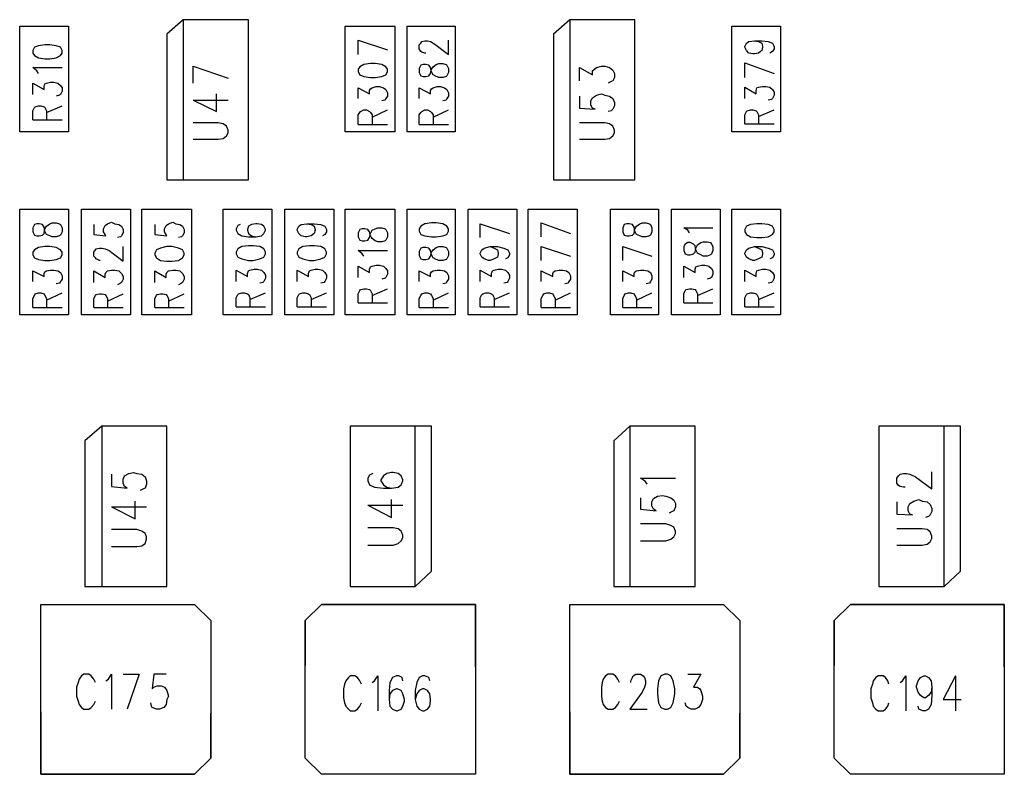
# Model space of a CAD drawing. Extents: x 11.9 to 28.1, y 10.8 to 21.2.
# Tile 21 of 33: x 17.052 to 18.262, y 18.321 to 19.249. Entities that reach past the tile are written whole.
import ezdxf

# ---------------------------------------------------------------- set-up
doc = ezdxf.new("R2010")
doc.units = 0
doc.header["$MEASUREMENT"] = 0
doc.layers.add('LAYNR1', color=2, linetype='Continuous')

msp = doc.modelspace()

# ---------------------------------------------------------------- linework, layer by layer
at = {"layer": 'LAYNR1'}
for points in [[(17.052, 19.111), (17.052, 19.241)], [(17.052, 19.241), (17.112, 19.241)], [(17.112, 19.241), (17.112, 19.111)], [(17.253, 19.249), (17.253, 19.052)], [(17.452, 19.111), (17.452, 19.241)], [(17.452, 19.241), (17.513, 19.241)], [(17.513, 19.241), (17.513, 19.111)], [(17.528, 19.111), (17.528, 19.241)], [(17.528, 19.241), (17.587, 19.241)], [(17.587, 19.241), (17.587, 19.111)], [(17.728, 19.249), (17.728, 19.052)], [(17.927, 19.111), (17.927, 19.241)], [(17.927, 19.241), (17.987, 19.241)], [(17.987, 19.241), (17.987, 19.111)], [(17.07, 19.215), (17.068, 19.211)], [(17.075, 19.217), (17.07, 19.215)], [(17.083, 19.218), (17.075, 19.217)], [(17.089, 19.218), (17.083, 19.218)], [(17.097, 19.217), (17.089, 19.218)], [(17.102, 19.215), (17.097, 19.217)], [(17.104, 19.211), (17.102, 19.215)], [(17.468, 19.224), (17.504, 19.212)], [(17.468, 19.206), (17.468, 19.224)], [(17.551, 19.208), (17.55, 19.208), (17.546, 19.209), (17.545, 19.21), (17.543, 19.213), (17.543, 19.218), (17.545, 19.22), (17.546, 19.222), (17.55, 19.223), (17.553, 19.223), (17.557, 19.222), (17.562, 19.219), (17.579, 19.206), (17.579, 19.224)], [(17.943, 19.216), (17.945, 19.22)], [(17.943, 19.215), (17.943, 19.216)], [(17.945, 19.211), (17.943, 19.215)], [(17.945, 19.22), (17.948, 19.222)], [(17.948, 19.222), (17.955, 19.223)], [(17.955, 19.223), (17.96, 19.222)], [(17.955, 19.223), (17.964, 19.223)], [(17.96, 19.222), (17.964, 19.22)], [(17.964, 19.223), (17.972, 19.222)], [(17.964, 19.22), (17.965, 19.216)], [(17.965, 19.215), (17.964, 19.211)], [(17.965, 19.216), (17.965, 19.215)], [(17.972, 19.222), (17.977, 19.22)], [(17.977, 19.22), (17.979, 19.216)], [(17.979, 19.216), (17.979, 19.213)], [(17.068, 19.211), (17.068, 19.208)], [(17.068, 19.208), (17.07, 19.205)], [(17.07, 19.205), (17.075, 19.202)], [(17.097, 19.202), (17.102, 19.205)], [(17.102, 19.205), (17.104, 19.208)], [(17.104, 19.208), (17.104, 19.211)], [(17.948, 19.208), (17.945, 19.211)], [(17.953, 19.207), (17.948, 19.208)], [(17.955, 19.207), (17.953, 19.207)], [(17.96, 19.208), (17.955, 19.207)], [(17.964, 19.211), (17.96, 19.208)], [(17.977, 19.21), (17.974, 19.208)], [(17.979, 19.213), (17.977, 19.21)], [(17.075, 19.202), (17.083, 19.201)], [(17.083, 19.201), (17.089, 19.201)], [(17.089, 19.201), (17.097, 19.202)], [(17.265, 19.192), (17.308, 19.177)], [(17.265, 19.171), (17.265, 19.192)], [(17.74, 19.174), (17.74, 19.19), (17.756, 19.181), (17.756, 19.186), (17.759, 19.189), (17.761, 19.19), (17.767, 19.192), (17.771, 19.192), (17.777, 19.19), (17.781, 19.187), (17.783, 19.183), (17.783, 19.178), (17.781, 19.174), (17.779, 19.173), (17.775, 19.171)], [(17.943, 19.196), (17.979, 19.183)], [(17.943, 19.178), (17.943, 19.196)], [(17.073, 19.186), (17.068, 19.19)], [(17.068, 19.19), (17.104, 19.19)], [(17.075, 19.183), (17.073, 19.186)], [(17.068, 19.157), (17.068, 19.171)], [(17.068, 19.171), (17.082, 19.163)], [(17.082, 19.167), (17.083, 19.17)], [(17.082, 19.163), (17.082, 19.167)], [(17.083, 19.17), (17.085, 19.171)], [(17.085, 19.171), (17.09, 19.172)], [(17.09, 19.172), (17.094, 19.172)], [(17.094, 19.172), (17.099, 19.171)], [(17.099, 19.171), (17.102, 19.168)], [(17.102, 19.168), (17.104, 19.165)], [(17.468, 19.152), (17.468, 19.165), (17.482, 19.158), (17.482, 19.162), (17.483, 19.164), (17.485, 19.165), (17.49, 19.167), (17.494, 19.167), (17.499, 19.165), (17.502, 19.163), (17.504, 19.159), (17.504, 19.155), (17.502, 19.152), (17.501, 19.15), (17.497, 19.149)], [(17.543, 19.152), (17.543, 19.165), (17.557, 19.158), (17.557, 19.162), (17.558, 19.164), (17.56, 19.165), (17.565, 19.167), (17.569, 19.167), (17.574, 19.165), (17.577, 19.163), (17.579, 19.159), (17.579, 19.155), (17.577, 19.152), (17.576, 19.15), (17.572, 19.149)], [(17.96, 19.166), (17.965, 19.167)], [(17.965, 19.167), (17.969, 19.167)], [(17.969, 19.167), (17.974, 19.166)], [(17.101, 19.156), (17.097, 19.155)], [(17.102, 19.157), (17.101, 19.156)], [(17.104, 19.161), (17.102, 19.157)], [(17.104, 19.165), (17.104, 19.161)], [(17.265, 19.15), (17.294, 19.136), (17.294, 19.158)], [(17.74, 19.155), (17.74, 19.14), (17.759, 19.139), (17.756, 19.14), (17.754, 19.144), (17.754, 19.149), (17.756, 19.153), (17.761, 19.156), (17.767, 19.158), (17.771, 19.156), (17.777, 19.155), (17.781, 19.152), (17.783, 19.147), (17.783, 19.143), (17.781, 19.139), (17.779, 19.137), (17.775, 19.136)], [(17.943, 19.152), (17.943, 19.166)], [(17.943, 19.166), (17.957, 19.158)], [(17.957, 19.162), (17.958, 19.165)], [(17.957, 19.158), (17.957, 19.162)], [(17.958, 19.165), (17.96, 19.166)], [(17.974, 19.166), (17.977, 19.163)], [(17.977, 19.163), (17.979, 19.16)], [(17.979, 19.156), (17.977, 19.152)], [(17.979, 19.16), (17.979, 19.156)], [(17.071, 19.142), (17.075, 19.143)], [(17.075, 19.143), (17.078, 19.143)], [(17.078, 19.143), (17.082, 19.142)], [(17.085, 19.135), (17.104, 19.143)], [(17.265, 19.15), (17.308, 19.15)], [(17.976, 19.151), (17.972, 19.15)], [(17.977, 19.152), (17.976, 19.151)], [(17.068, 19.137), (17.07, 19.141)], [(17.068, 19.126), (17.068, 19.137)], [(17.07, 19.141), (17.071, 19.142)], [(17.082, 19.142), (17.083, 19.141)], [(17.083, 19.141), (17.085, 19.137)], [(17.085, 19.137), (17.085, 19.126)], [(17.468, 19.12), (17.468, 19.132), (17.47, 19.135), (17.471, 19.136), (17.475, 19.138), (17.478, 19.138), (17.482, 19.136), (17.483, 19.135), (17.485, 19.132), (17.485, 19.12)], [(17.485, 19.129), (17.504, 19.138)], [(17.543, 19.12), (17.543, 19.132), (17.545, 19.135), (17.546, 19.136), (17.55, 19.138), (17.553, 19.138), (17.557, 19.136), (17.558, 19.135), (17.56, 19.132), (17.56, 19.12)], [(17.56, 19.129), (17.579, 19.138)], [(17.943, 19.132), (17.945, 19.136)], [(17.943, 19.121), (17.943, 19.132)], [(17.945, 19.136), (17.946, 19.137)], [(17.946, 19.137), (17.95, 19.138)], [(17.95, 19.138), (17.953, 19.138)], [(17.953, 19.138), (17.957, 19.137)], [(17.957, 19.137), (17.958, 19.136)], [(17.958, 19.136), (17.96, 19.132)], [(17.96, 19.13), (17.979, 19.138)], [(17.96, 19.132), (17.96, 19.121)], [(17.068, 19.126), (17.104, 19.126)], [(17.265, 19.102), (17.296, 19.102), (17.302, 19.103), (17.306, 19.106), (17.308, 19.11), (17.308, 19.113), (17.306, 19.118), (17.302, 19.121), (17.296, 19.122), (17.265, 19.122)], [(17.468, 19.12), (17.504, 19.12)], [(17.543, 19.12), (17.579, 19.12)], [(17.74, 19.102), (17.771, 19.102), (17.777, 19.103), (17.781, 19.106), (17.783, 19.11), (17.783, 19.113), (17.781, 19.118), (17.777, 19.121), (17.771, 19.122), (17.74, 19.122)], [(17.943, 19.121), (17.979, 19.121)], [(17.112, 19.111), (17.052, 19.111)], [(17.513, 19.111), (17.452, 19.111)], [(17.587, 19.111), (17.528, 19.111)], [(17.987, 19.111), (17.927, 19.111)], [(17.052, 18.886), (17.052, 19.016)], [(17.052, 19.016), (17.112, 19.016)], [(17.112, 19.016), (17.112, 18.886)], [(17.128, 18.886), (17.128, 19.016)], [(17.128, 19.016), (17.188, 19.016)], [(17.188, 19.016), (17.188, 18.886)], [(17.202, 18.886), (17.202, 19.016)], [(17.202, 19.016), (17.263, 19.016)], [(17.263, 19.016), (17.263, 18.886)], [(17.302, 18.886), (17.302, 19.016)], [(17.302, 19.016), (17.362, 19.016)], [(17.362, 19.016), (17.362, 18.886)], [(17.378, 18.886), (17.378, 19.016)], [(17.378, 19.016), (17.438, 19.016)], [(17.438, 19.016), (17.438, 18.886)], [(17.452, 18.886), (17.452, 19.016)], [(17.452, 19.016), (17.513, 19.016)], [(17.513, 19.016), (17.513, 18.886)], [(17.528, 18.886), (17.528, 19.016)], [(17.528, 19.016), (17.587, 19.016)], [(17.587, 19.016), (17.587, 18.886)], [(17.603, 18.886), (17.603, 19.016)], [(17.603, 19.016), (17.663, 19.016)], [(17.663, 19.016), (17.663, 18.886)], [(17.677, 18.886), (17.677, 19.016)], [(17.677, 19.016), (17.737, 19.016)], [(17.737, 19.016), (17.737, 18.886)], [(17.778, 18.886), (17.778, 19.016)], [(17.778, 19.016), (17.837, 19.016)], [(17.837, 19.016), (17.837, 18.886)], [(17.853, 18.886), (17.853, 19.016)], [(17.853, 19.016), (17.913, 19.016)], [(17.913, 19.016), (17.913, 18.886)], [(17.927, 18.886), (17.927, 19.016)], [(17.927, 19.016), (17.987, 19.016)], [(17.987, 19.016), (17.987, 18.886)], [(17.157, 18.996), (17.16, 18.998)], [(17.16, 18.998), (17.165, 19)], [(17.165, 19), (17.169, 18.998)], [(17.169, 18.998), (17.174, 18.997)], [(17.232, 18.996), (17.235, 18.998)], [(17.235, 18.998), (17.24, 19)], [(17.24, 19), (17.244, 18.998)], [(17.244, 18.998), (17.249, 18.997)], [(17.342, 18.998), (17.337, 18.997)], [(17.344, 18.998), (17.342, 18.998)], [(17.349, 18.997), (17.344, 18.998)], [(17.398, 18.997), (17.405, 18.998)], [(17.405, 18.998), (17.41, 18.997)], [(17.405, 18.998), (17.414, 18.998)], [(17.414, 18.998), (17.422, 18.997)], [(17.618, 18.998), (17.654, 18.986)], [(17.618, 18.981), (17.618, 18.998)], [(17.693, 18.999), (17.729, 18.986)], [(17.693, 18.982), (17.693, 18.999)], [(17.958, 18.998), (17.95, 18.997)], [(17.964, 18.998), (17.958, 18.998)], [(17.972, 18.997), (17.964, 18.998)], [(17.143, 18.997), (17.143, 18.985)], [(17.143, 18.985), (17.158, 18.983)], [(17.155, 18.992), (17.157, 18.996)], [(17.155, 18.988), (17.155, 18.992)], [(17.157, 18.985), (17.155, 18.988)], [(17.158, 18.983), (17.157, 18.985)], [(17.174, 18.997), (17.177, 18.995)], [(17.177, 18.995), (17.179, 18.991)], [(17.179, 18.987), (17.177, 18.983)], [(17.179, 18.991), (17.179, 18.987)], [(17.218, 18.997), (17.218, 18.985)], [(17.218, 18.985), (17.233, 18.983)], [(17.23, 18.992), (17.232, 18.996)], [(17.23, 18.988), (17.23, 18.992)], [(17.232, 18.985), (17.23, 18.988)], [(17.233, 18.983), (17.232, 18.985)], [(17.249, 18.997), (17.252, 18.995)], [(17.252, 18.995), (17.254, 18.991)], [(17.254, 18.987), (17.252, 18.983)], [(17.254, 18.991), (17.254, 18.987)], [(17.32, 18.996), (17.318, 18.992)], [(17.318, 18.992), (17.318, 18.99)], [(17.318, 18.99), (17.32, 18.986)], [(17.323, 18.997), (17.32, 18.996)], [(17.32, 18.986), (17.325, 18.983)], [(17.333, 18.995), (17.332, 18.991)], [(17.332, 18.991), (17.332, 18.99)], [(17.332, 18.99), (17.333, 18.986)], [(17.337, 18.997), (17.333, 18.995)], [(17.333, 18.986), (17.337, 18.983)], [(17.352, 18.995), (17.349, 18.997)], [(17.349, 18.983), (17.352, 18.986)], [(17.354, 18.991), (17.352, 18.995)], [(17.352, 18.986), (17.354, 18.99)], [(17.354, 18.99), (17.354, 18.991)], [(17.393, 18.991), (17.395, 18.995)], [(17.393, 18.99), (17.393, 18.991)], [(17.395, 18.986), (17.393, 18.99)], [(17.395, 18.995), (17.398, 18.997)], [(17.398, 18.983), (17.395, 18.986)], [(17.41, 18.997), (17.414, 18.995)], [(17.414, 18.986), (17.41, 18.983)], [(17.414, 18.995), (17.415, 18.991)], [(17.415, 18.99), (17.414, 18.986)], [(17.415, 18.991), (17.415, 18.99)], [(17.422, 18.997), (17.427, 18.995)], [(17.427, 18.985), (17.424, 18.983)], [(17.427, 18.995), (17.429, 18.991)], [(17.429, 18.988), (17.427, 18.985)], [(17.429, 18.991), (17.429, 18.988)], [(17.47, 18.991), (17.468, 18.987)], [(17.468, 18.987), (17.468, 18.982)], [(17.473, 18.992), (17.47, 18.991)], [(17.476, 18.992), (17.473, 18.992)], [(17.48, 18.991), (17.476, 18.992)], [(17.482, 18.988), (17.48, 18.991)], [(17.483, 18.983), (17.482, 18.988)], [(17.482, 18.981), (17.483, 18.986)], [(17.483, 18.986), (17.485, 18.99)], [(17.485, 18.99), (17.489, 18.992)], [(17.489, 18.992), (17.492, 18.993)], [(17.492, 18.993), (17.497, 18.993)], [(17.497, 18.993), (17.501, 18.992)], [(17.501, 18.992), (17.502, 18.991)], [(17.502, 18.991), (17.504, 18.987)], [(17.504, 18.987), (17.504, 18.982)], [(17.873, 18.99), (17.868, 18.993)], [(17.868, 18.993), (17.904, 18.993)], [(17.875, 18.987), (17.873, 18.99)], [(17.945, 18.995), (17.943, 18.991)], [(17.943, 18.991), (17.943, 18.988)], [(17.943, 18.988), (17.945, 18.985)], [(17.95, 18.997), (17.945, 18.995)], [(17.945, 18.985), (17.95, 18.982)], [(17.977, 18.995), (17.972, 18.997)], [(17.972, 18.982), (17.977, 18.985)], [(17.979, 18.991), (17.977, 18.995)], [(17.977, 18.985), (17.979, 18.988)], [(17.979, 18.988), (17.979, 18.991)], [(17.176, 18.982), (17.172, 18.981)], [(17.177, 18.983), (17.176, 18.982)], [(17.251, 18.982), (17.247, 18.981)], [(17.252, 18.983), (17.251, 18.982)], [(17.325, 18.983), (17.333, 18.982)], [(17.333, 18.982), (17.342, 18.982)], [(17.337, 18.983), (17.342, 18.982)], [(17.342, 18.982), (17.349, 18.983)], [(17.403, 18.982), (17.398, 18.983)], [(17.405, 18.982), (17.403, 18.982)], [(17.41, 18.983), (17.405, 18.982)], [(17.468, 18.982), (17.47, 18.978)], [(17.47, 18.978), (17.473, 18.977)], [(17.473, 18.977), (17.476, 18.977)], [(17.476, 18.977), (17.48, 18.978)], [(17.48, 18.978), (17.482, 18.981)], [(17.485, 18.98), (17.483, 18.983)], [(17.489, 18.977), (17.485, 18.98)], [(17.492, 18.976), (17.489, 18.977)], [(17.497, 18.976), (17.492, 18.976)], [(17.501, 18.977), (17.497, 18.976)], [(17.502, 18.978), (17.501, 18.977)], [(17.504, 18.982), (17.502, 18.978)], [(17.87, 18.973), (17.868, 18.97)], [(17.873, 18.975), (17.87, 18.973)], [(17.876, 18.975), (17.873, 18.975)], [(17.88, 18.973), (17.876, 18.975)], [(17.882, 18.971), (17.88, 18.973)], [(17.885, 18.972), (17.889, 18.975)], [(17.889, 18.975), (17.892, 18.976)], [(17.892, 18.976), (17.897, 18.976)], [(17.897, 18.976), (17.901, 18.975)], [(17.901, 18.975), (17.902, 18.973)], [(17.902, 18.973), (17.904, 18.97)], [(17.95, 18.982), (17.958, 18.981)], [(17.958, 18.981), (17.964, 18.981)], [(17.964, 18.981), (17.972, 18.982)], [(17.143, 18.963), (17.145, 18.966)], [(17.143, 18.958), (17.143, 18.963)], [(17.145, 18.966), (17.146, 18.967)], [(17.146, 18.967), (17.15, 18.968)], [(17.15, 18.968), (17.153, 18.968)], [(17.153, 18.968), (17.157, 18.967)], [(17.157, 18.967), (17.162, 18.965)], [(17.162, 18.965), (17.179, 18.952)], [(17.179, 18.952), (17.179, 18.97)], [(17.22, 18.966), (17.218, 18.962)], [(17.218, 18.962), (17.218, 18.96)], [(17.225, 18.968), (17.22, 18.966)], [(17.233, 18.97), (17.225, 18.968)], [(17.239, 18.97), (17.233, 18.97)], [(17.247, 18.968), (17.239, 18.97)], [(17.252, 18.966), (17.247, 18.968)], [(17.254, 18.962), (17.252, 18.966)], [(17.254, 18.96), (17.254, 18.962)], [(17.32, 18.967), (17.318, 18.963)], [(17.318, 18.963), (17.318, 18.961)], [(17.318, 18.961), (17.32, 18.957)], [(17.325, 18.97), (17.32, 18.967)], [(17.333, 18.971), (17.325, 18.97)], [(17.339, 18.971), (17.333, 18.971)], [(17.347, 18.97), (17.339, 18.971)], [(17.352, 18.967), (17.347, 18.97)], [(17.354, 18.963), (17.352, 18.967)], [(17.352, 18.957), (17.354, 18.961)], [(17.354, 18.961), (17.354, 18.963)], [(17.395, 18.967), (17.393, 18.963)], [(17.393, 18.963), (17.393, 18.961)], [(17.393, 18.961), (17.395, 18.957)], [(17.4, 18.97), (17.395, 18.967)], [(17.408, 18.971), (17.4, 18.97)], [(17.414, 18.971), (17.408, 18.971)], [(17.422, 18.97), (17.414, 18.971)], [(17.427, 18.967), (17.422, 18.97)], [(17.429, 18.963), (17.427, 18.967)], [(17.427, 18.957), (17.429, 18.961)], [(17.429, 18.961), (17.429, 18.963)], [(17.473, 18.961), (17.468, 18.965)], [(17.468, 18.965), (17.504, 18.965)], [(17.475, 18.958), (17.473, 18.961)], [(17.618, 18.962), (17.62, 18.966)], [(17.618, 18.961), (17.618, 18.962)], [(17.62, 18.957), (17.618, 18.961)], [(17.62, 18.966), (17.623, 18.968)], [(17.623, 18.968), (17.63, 18.97)], [(17.63, 18.97), (17.635, 18.968)], [(17.63, 18.97), (17.639, 18.97)], [(17.635, 18.968), (17.639, 18.966)], [(17.639, 18.97), (17.647, 18.968)], [(17.639, 18.966), (17.64, 18.962)], [(17.64, 18.961), (17.639, 18.957)], [(17.64, 18.962), (17.64, 18.961)], [(17.647, 18.968), (17.652, 18.966)], [(17.652, 18.966), (17.654, 18.962)], [(17.654, 18.962), (17.654, 18.96)], [(17.693, 18.97), (17.729, 18.958)], [(17.693, 18.953), (17.693, 18.97)], [(17.793, 18.97), (17.829, 18.958)], [(17.793, 18.953), (17.793, 18.97)], [(17.868, 18.97), (17.868, 18.965)], [(17.868, 18.965), (17.87, 18.961)], [(17.87, 18.961), (17.873, 18.96)], [(17.876, 18.96), (17.88, 18.961)], [(17.88, 18.961), (17.882, 18.963)], [(17.883, 18.966), (17.882, 18.971)], [(17.882, 18.963), (17.883, 18.968)], [(17.883, 18.968), (17.885, 18.972)], [(17.885, 18.962), (17.883, 18.966)], [(17.889, 18.96), (17.885, 18.962)], [(17.902, 18.961), (17.901, 18.96)], [(17.904, 18.965), (17.902, 18.961)], [(17.904, 18.97), (17.904, 18.965)], [(17.943, 18.962), (17.945, 18.966)], [(17.943, 18.961), (17.943, 18.962)], [(17.945, 18.957), (17.943, 18.961)], [(17.945, 18.966), (17.948, 18.968)], [(17.948, 18.968), (17.955, 18.97)], [(17.955, 18.97), (17.96, 18.968)], [(17.955, 18.97), (17.964, 18.97)], [(17.96, 18.968), (17.964, 18.966)], [(17.964, 18.97), (17.972, 18.968)], [(17.964, 18.966), (17.965, 18.962)], [(17.965, 18.961), (17.964, 18.957)], [(17.965, 18.962), (17.965, 18.961)], [(17.972, 18.968), (17.977, 18.966)], [(17.977, 18.966), (17.979, 18.962)], [(17.979, 18.962), (17.979, 18.96)], [(17.145, 18.956), (17.143, 18.958)], [(17.146, 18.955), (17.145, 18.956)], [(17.15, 18.953), (17.146, 18.955)], [(17.151, 18.953), (17.15, 18.953)], [(17.218, 18.96), (17.22, 18.956)], [(17.22, 18.956), (17.225, 18.953)], [(17.225, 18.953), (17.233, 18.952)], [(17.233, 18.952), (17.239, 18.952)], [(17.239, 18.952), (17.247, 18.953)], [(17.247, 18.953), (17.252, 18.956)], [(17.252, 18.956), (17.254, 18.96)], [(17.32, 18.957), (17.325, 18.955)], [(17.325, 18.955), (17.333, 18.953)], [(17.333, 18.953), (17.339, 18.953)], [(17.339, 18.953), (17.347, 18.955)], [(17.347, 18.955), (17.352, 18.957)], [(17.395, 18.957), (17.4, 18.955)], [(17.4, 18.955), (17.408, 18.953)], [(17.408, 18.953), (17.414, 18.953)], [(17.414, 18.953), (17.422, 18.955)], [(17.422, 18.955), (17.427, 18.957)], [(17.623, 18.955), (17.62, 18.957)], [(17.628, 18.953), (17.623, 18.955)], [(17.63, 18.953), (17.628, 18.953)], [(17.635, 18.955), (17.63, 18.953)], [(17.639, 18.957), (17.635, 18.955)], [(17.652, 18.956), (17.649, 18.955)], [(17.654, 18.96), (17.652, 18.956)], [(17.873, 18.96), (17.876, 18.96)], [(17.892, 18.958), (17.889, 18.96)], [(17.897, 18.958), (17.892, 18.958)], [(17.901, 18.96), (17.897, 18.958)], [(17.948, 18.955), (17.945, 18.957)], [(17.953, 18.953), (17.948, 18.955)], [(17.955, 18.953), (17.953, 18.953)], [(17.96, 18.955), (17.955, 18.953)], [(17.964, 18.957), (17.96, 18.955)], [(17.977, 18.956), (17.974, 18.955)], [(17.979, 18.96), (17.977, 18.956)], [(17.068, 18.927), (17.068, 18.94), (17.082, 18.933), (17.082, 18.937), (17.083, 18.939), (17.085, 18.94), (17.09, 18.941), (17.094, 18.941), (17.099, 18.94), (17.102, 18.938), (17.104, 18.934), (17.104, 18.93), (17.102, 18.927), (17.101, 18.925), (17.097, 18.924)], [(17.143, 18.926), (17.143, 18.94)], [(17.143, 18.94), (17.157, 18.932)], [(17.157, 18.936), (17.158, 18.938)], [(17.158, 18.938), (17.16, 18.94)], [(17.16, 18.94), (17.165, 18.941)], [(17.165, 18.941), (17.169, 18.941)], [(17.169, 18.941), (17.174, 18.94)], [(17.174, 18.94), (17.177, 18.937)], [(17.177, 18.937), (17.179, 18.933)], [(17.218, 18.926), (17.218, 18.94)], [(17.218, 18.94), (17.232, 18.932)], [(17.232, 18.936), (17.233, 18.938)], [(17.233, 18.938), (17.235, 18.94)], [(17.235, 18.94), (17.24, 18.941)], [(17.24, 18.941), (17.244, 18.941)], [(17.244, 18.941), (17.249, 18.94)], [(17.249, 18.94), (17.252, 18.937)], [(17.252, 18.937), (17.254, 18.933)], [(17.318, 18.927), (17.318, 18.941)], [(17.318, 18.941), (17.332, 18.933)], [(17.332, 18.937), (17.333, 18.94)], [(17.332, 18.933), (17.332, 18.937)], [(17.333, 18.94), (17.335, 18.941)], [(17.335, 18.941), (17.34, 18.942)], [(17.34, 18.942), (17.344, 18.942)], [(17.344, 18.942), (17.349, 18.941)], [(17.349, 18.941), (17.352, 18.938)], [(17.352, 18.938), (17.354, 18.935)], [(17.393, 18.927), (17.393, 18.941)], [(17.393, 18.941), (17.407, 18.933)], [(17.407, 18.937), (17.408, 18.94)], [(17.407, 18.933), (17.407, 18.937)], [(17.408, 18.94), (17.41, 18.941)], [(17.41, 18.941), (17.415, 18.942)], [(17.415, 18.942), (17.419, 18.942)], [(17.419, 18.942), (17.424, 18.941)], [(17.424, 18.941), (17.427, 18.938)], [(17.427, 18.938), (17.429, 18.935)], [(17.468, 18.932), (17.468, 18.946)], [(17.468, 18.946), (17.482, 18.938)], [(17.482, 18.942), (17.483, 18.945)], [(17.482, 18.938), (17.482, 18.942)], [(17.483, 18.945), (17.485, 18.946)], [(17.485, 18.946), (17.49, 18.947)], [(17.49, 18.947), (17.494, 18.947)], [(17.494, 18.947), (17.499, 18.946)], [(17.499, 18.946), (17.502, 18.943)], [(17.502, 18.943), (17.504, 18.94)], [(17.504, 18.94), (17.504, 18.936)], [(17.543, 18.927), (17.543, 18.94), (17.557, 18.933), (17.557, 18.937), (17.558, 18.939), (17.56, 18.94), (17.565, 18.941), (17.569, 18.941), (17.574, 18.94), (17.577, 18.938), (17.579, 18.934), (17.579, 18.93), (17.577, 18.927), (17.576, 18.925), (17.572, 18.924)], [(17.618, 18.927), (17.618, 18.941)], [(17.618, 18.941), (17.632, 18.933)], [(17.632, 18.937), (17.633, 18.94)], [(17.632, 18.933), (17.632, 18.937)], [(17.633, 18.94), (17.635, 18.941)], [(17.635, 18.941), (17.64, 18.942)], [(17.64, 18.942), (17.644, 18.942)], [(17.644, 18.942), (17.649, 18.941)], [(17.649, 18.941), (17.652, 18.938)], [(17.652, 18.938), (17.654, 18.935)], [(17.693, 18.927), (17.693, 18.94), (17.707, 18.933), (17.707, 18.937), (17.708, 18.939), (17.71, 18.94), (17.715, 18.941), (17.719, 18.941), (17.724, 18.94), (17.727, 18.938), (17.729, 18.934), (17.729, 18.93), (17.727, 18.927), (17.726, 18.925), (17.722, 18.924)], [(17.793, 18.927), (17.793, 18.94), (17.807, 18.933), (17.807, 18.937), (17.808, 18.939), (17.81, 18.94), (17.815, 18.941), (17.819, 18.941), (17.824, 18.94), (17.827, 18.938), (17.829, 18.934), (17.829, 18.93), (17.827, 18.927), (17.826, 18.925), (17.822, 18.924)], [(17.868, 18.932), (17.868, 18.946)], [(17.868, 18.946), (17.882, 18.938)], [(17.882, 18.942), (17.883, 18.945)], [(17.882, 18.938), (17.882, 18.942)], [(17.883, 18.945), (17.885, 18.946)], [(17.885, 18.946), (17.89, 18.947)], [(17.89, 18.947), (17.894, 18.947)], [(17.894, 18.947), (17.899, 18.946)], [(17.899, 18.946), (17.902, 18.943)], [(17.902, 18.943), (17.904, 18.94)], [(17.904, 18.94), (17.904, 18.936)], [(17.943, 18.927), (17.943, 18.941)], [(17.943, 18.941), (17.957, 18.933)], [(17.957, 18.937), (17.958, 18.94)], [(17.957, 18.933), (17.957, 18.937)], [(17.958, 18.94), (17.96, 18.941)], [(17.96, 18.941), (17.965, 18.942)], [(17.965, 18.942), (17.969, 18.942)], [(17.969, 18.942), (17.974, 18.941)], [(17.974, 18.941), (17.977, 18.938)], [(17.977, 18.938), (17.979, 18.935)], [(17.157, 18.932), (17.157, 18.936)], [(17.176, 18.925), (17.172, 18.923)], [(17.177, 18.926), (17.176, 18.925)], [(17.179, 18.93), (17.177, 18.926)], [(17.179, 18.933), (17.179, 18.93)], [(17.232, 18.932), (17.232, 18.936)], [(17.251, 18.925), (17.247, 18.923)], [(17.252, 18.926), (17.251, 18.925)], [(17.254, 18.93), (17.252, 18.926)], [(17.254, 18.933), (17.254, 18.93)], [(17.351, 18.926), (17.347, 18.925)], [(17.352, 18.927), (17.351, 18.926)], [(17.354, 18.931), (17.352, 18.927)], [(17.354, 18.935), (17.354, 18.931)], [(17.426, 18.926), (17.422, 18.925)], [(17.427, 18.927), (17.426, 18.926)], [(17.429, 18.931), (17.427, 18.927)], [(17.429, 18.935), (17.429, 18.931)], [(17.501, 18.931), (17.497, 18.93)], [(17.502, 18.932), (17.501, 18.931)], [(17.504, 18.936), (17.502, 18.932)], [(17.651, 18.926), (17.647, 18.925)], [(17.652, 18.927), (17.651, 18.926)], [(17.654, 18.931), (17.652, 18.927)], [(17.654, 18.935), (17.654, 18.931)], [(17.901, 18.931), (17.897, 18.93)], [(17.902, 18.932), (17.901, 18.931)], [(17.904, 18.936), (17.902, 18.932)], [(17.976, 18.926), (17.972, 18.925)], [(17.977, 18.927), (17.976, 18.926)], [(17.979, 18.931), (17.977, 18.927)], [(17.979, 18.935), (17.979, 18.931)], [(17.068, 18.895), (17.068, 18.906), (17.07, 18.91), (17.071, 18.912), (17.075, 18.913), (17.078, 18.913), (17.082, 18.912), (17.083, 18.91), (17.085, 18.906), (17.085, 18.895)], [(17.085, 18.904), (17.104, 18.913)], [(17.321, 18.912), (17.325, 18.913)], [(17.325, 18.913), (17.328, 18.913)], [(17.328, 18.913), (17.332, 18.912)], [(17.335, 18.905), (17.354, 18.913)], [(17.396, 18.912), (17.4, 18.913)], [(17.4, 18.913), (17.403, 18.913)], [(17.403, 18.913), (17.407, 18.912)], [(17.41, 18.905), (17.429, 18.913)], [(17.468, 18.912), (17.47, 18.916)], [(17.47, 18.916), (17.471, 18.917)], [(17.471, 18.917), (17.475, 18.918)], [(17.475, 18.918), (17.478, 18.918)], [(17.478, 18.918), (17.482, 18.917)], [(17.482, 18.917), (17.483, 18.916)], [(17.483, 18.916), (17.485, 18.912)], [(17.485, 18.91), (17.504, 18.918)], [(17.543, 18.895), (17.543, 18.906), (17.545, 18.91), (17.546, 18.912), (17.55, 18.913), (17.553, 18.913), (17.557, 18.912), (17.558, 18.91), (17.56, 18.906), (17.56, 18.895)], [(17.56, 18.904), (17.579, 18.913)], [(17.621, 18.912), (17.625, 18.913)], [(17.625, 18.913), (17.628, 18.913)], [(17.628, 18.913), (17.632, 18.912)], [(17.635, 18.905), (17.654, 18.913)], [(17.693, 18.895), (17.693, 18.906), (17.695, 18.91), (17.696, 18.912), (17.7, 18.913), (17.703, 18.913), (17.707, 18.912), (17.708, 18.91), (17.71, 18.906), (17.71, 18.895)], [(17.71, 18.904), (17.729, 18.913)], [(17.793, 18.895), (17.793, 18.906), (17.795, 18.91), (17.796, 18.912), (17.8, 18.913), (17.803, 18.913), (17.807, 18.912), (17.808, 18.91), (17.81, 18.906), (17.81, 18.895)], [(17.81, 18.904), (17.829, 18.913)], [(17.868, 18.912), (17.87, 18.916)], [(17.87, 18.916), (17.871, 18.917)], [(17.871, 18.917), (17.875, 18.918)], [(17.875, 18.918), (17.878, 18.918)], [(17.878, 18.918), (17.882, 18.917)], [(17.882, 18.917), (17.883, 18.916)], [(17.883, 18.916), (17.885, 18.912)], [(17.885, 18.91), (17.904, 18.918)], [(17.946, 18.912), (17.95, 18.913)], [(17.95, 18.913), (17.953, 18.913)], [(17.953, 18.913), (17.957, 18.912)], [(17.96, 18.905), (17.979, 18.913)], [(17.143, 18.906), (17.145, 18.91)], [(17.143, 18.895), (17.143, 18.906)], [(17.145, 18.91), (17.146, 18.911)], [(17.146, 18.911), (17.15, 18.912)], [(17.15, 18.912), (17.153, 18.912)], [(17.153, 18.912), (17.157, 18.911)], [(17.157, 18.911), (17.158, 18.91)], [(17.158, 18.91), (17.16, 18.906)], [(17.16, 18.903), (17.179, 18.912)], [(17.16, 18.906), (17.16, 18.895)], [(17.218, 18.906), (17.22, 18.91)], [(17.218, 18.895), (17.218, 18.906)], [(17.22, 18.91), (17.221, 18.911)], [(17.221, 18.911), (17.225, 18.912)], [(17.225, 18.912), (17.228, 18.912)], [(17.228, 18.912), (17.232, 18.911)], [(17.232, 18.911), (17.233, 18.91)], [(17.233, 18.91), (17.235, 18.906)], [(17.235, 18.903), (17.254, 18.912)], [(17.235, 18.906), (17.235, 18.895)], [(17.318, 18.907), (17.32, 18.911)], [(17.318, 18.896), (17.318, 18.907)], [(17.32, 18.911), (17.321, 18.912)], [(17.332, 18.912), (17.333, 18.911)], [(17.333, 18.911), (17.335, 18.907)], [(17.335, 18.907), (17.335, 18.896)], [(17.393, 18.907), (17.395, 18.911)], [(17.393, 18.896), (17.393, 18.907)], [(17.395, 18.911), (17.396, 18.912)], [(17.407, 18.912), (17.408, 18.911)], [(17.408, 18.911), (17.41, 18.907)], [(17.41, 18.907), (17.41, 18.896)], [(17.468, 18.901), (17.468, 18.912)], [(17.468, 18.901), (17.504, 18.901)], [(17.485, 18.912), (17.485, 18.901)], [(17.618, 18.907), (17.62, 18.911)], [(17.618, 18.896), (17.618, 18.907)], [(17.62, 18.911), (17.621, 18.912)], [(17.632, 18.912), (17.633, 18.911)], [(17.633, 18.911), (17.635, 18.907)], [(17.635, 18.907), (17.635, 18.896)], [(17.868, 18.901), (17.868, 18.912)], [(17.868, 18.901), (17.904, 18.901)], [(17.885, 18.912), (17.885, 18.901)], [(17.943, 18.907), (17.945, 18.911)], [(17.943, 18.896), (17.943, 18.907)], [(17.945, 18.911), (17.946, 18.912)], [(17.957, 18.912), (17.958, 18.911)], [(17.958, 18.911), (17.96, 18.907)], [(17.96, 18.907), (17.96, 18.896)], [(17.068, 18.895), (17.104, 18.895)], [(17.143, 18.895), (17.179, 18.895)], [(17.218, 18.895), (17.254, 18.895)], [(17.318, 18.896), (17.354, 18.896)], [(17.393, 18.896), (17.429, 18.896)], [(17.543, 18.895), (17.579, 18.895)], [(17.618, 18.896), (17.654, 18.896)], [(17.693, 18.895), (17.729, 18.895)], [(17.793, 18.895), (17.829, 18.895)], [(17.943, 18.896), (17.979, 18.896)], [(17.112, 18.886), (17.052, 18.886)], [(17.188, 18.886), (17.128, 18.886)], [(17.263, 18.886), (17.202, 18.886)], [(17.362, 18.886), (17.302, 18.886)], [(17.438, 18.886), (17.378, 18.886)], [(17.513, 18.886), (17.452, 18.886)], [(17.587, 18.886), (17.528, 18.886)], [(17.663, 18.886), (17.603, 18.886)], [(17.737, 18.886), (17.677, 18.886)], [(17.837, 18.886), (17.778, 18.886)], [(17.913, 18.886), (17.853, 18.886)], [(17.987, 18.886), (17.927, 18.886)], [(17.153, 18.749), (17.153, 18.552)], [(17.538, 18.552), (17.538, 18.749)], [(17.802, 18.749), (17.802, 18.552)], [(18.188, 18.552), (18.188, 18.749)], [(17.165, 18.69), (17.165, 18.675), (17.184, 18.673), (17.181, 18.675), (17.179, 18.679), (17.179, 18.684), (17.181, 18.688), (17.186, 18.691), (17.192, 18.692), (17.196, 18.691), (17.202, 18.69), (17.206, 18.687), (17.208, 18.682)], [(17.486, 18.691), (17.482, 18.689), (17.48, 18.685), (17.48, 18.682), (17.482, 18.677), (17.488, 18.674), (17.499, 18.673), (17.509, 18.673), (17.517, 18.674), (17.521, 18.677), (17.523, 18.682), (17.523, 18.683)], [(17.523, 18.683), (17.521, 18.688), (17.517, 18.691), (17.511, 18.692), (17.509, 18.692), (17.503, 18.691), (17.499, 18.688), (17.496, 18.683)], [(17.496, 18.683), (17.496, 18.682), (17.499, 18.677), (17.503, 18.674), (17.509, 18.673)], [(17.823, 18.678), (17.821, 18.681), (17.815, 18.685), (17.858, 18.685)], [(18.14, 18.674), (18.138, 18.674), (18.134, 18.675), (18.132, 18.676), (18.13, 18.679), (18.13, 18.685), (18.132, 18.688), (18.134, 18.69), (18.138, 18.691), (18.142, 18.691), (18.146, 18.69), (18.153, 18.687), (18.173, 18.672), (18.173, 18.693)], [(17.208, 18.682), (17.208, 18.678), (17.206, 18.673), (17.204, 18.672), (17.2, 18.67)], [(17.48, 18.652), (17.509, 18.637), (17.509, 18.659)], [(17.815, 18.661), (17.815, 18.647), (17.834, 18.645), (17.831, 18.647), (17.829, 18.651), (17.829, 18.656), (17.831, 18.66), (17.836, 18.663), (17.842, 18.664), (17.846, 18.663), (17.852, 18.661), (17.856, 18.658), (17.858, 18.654), (17.858, 18.65), (17.856, 18.645), (17.854, 18.644), (17.85, 18.642)], [(18.13, 18.656), (18.13, 18.641), (18.149, 18.64), (18.146, 18.641), (18.144, 18.645), (18.144, 18.65), (18.146, 18.654), (18.151, 18.657), (18.157, 18.659), (18.161, 18.657), (18.167, 18.656), (18.171, 18.653), (18.173, 18.648), (18.173, 18.644), (18.171, 18.64), (18.169, 18.638), (18.165, 18.637)], [(17.165, 18.65), (17.194, 18.635), (17.194, 18.657)], [(17.165, 18.65), (17.208, 18.65)], [(17.48, 18.652), (17.523, 18.652)], [(17.206, 18.617), (17.202, 18.62), (17.196, 18.622), (17.165, 18.622)], [(17.48, 18.603), (17.511, 18.603), (17.517, 18.605), (17.521, 18.608), (17.523, 18.612), (17.523, 18.615), (17.521, 18.62), (17.517, 18.623), (17.511, 18.624), (17.48, 18.624)], [(17.815, 18.608), (17.846, 18.608), (17.852, 18.61), (17.856, 18.613), (17.858, 18.617), (17.858, 18.62), (17.856, 18.625), (17.852, 18.627), (17.846, 18.629), (17.815, 18.629)], [(18.13, 18.603), (18.161, 18.603), (18.167, 18.604), (18.171, 18.607), (18.173, 18.611), (18.173, 18.614), (18.171, 18.619), (18.167, 18.622), (18.161, 18.623), (18.13, 18.623)], [(17.196, 18.601), (17.202, 18.602), (17.206, 18.605), (17.208, 18.61), (17.208, 18.613), (17.206, 18.617)], [(17.165, 18.601), (17.196, 18.601)], [(17.078, 18.453), (17.078, 18.53), (17.267, 18.53), (17.287, 18.51), (17.287, 18.455)], [(17.612, 18.453), (17.612, 18.53), (17.423, 18.53), (17.403, 18.51), (17.403, 18.455)], [(17.728, 18.453), (17.728, 18.53), (17.917, 18.53), (17.937, 18.51), (17.937, 18.455)], [(18.262, 18.453), (18.262, 18.53), (18.073, 18.53), (18.053, 18.51), (18.053, 18.455)], [(17.145, 18.434), (17.143, 18.438), (17.14, 18.442), (17.137, 18.444), (17.131, 18.444), (17.128, 18.442), (17.125, 18.438), (17.124, 18.434), (17.122, 18.428), (17.122, 18.417), (17.124, 18.411), (17.125, 18.407), (17.128, 18.403), (17.131, 18.401), (17.137, 18.401), (17.14, 18.403), (17.143, 18.407), (17.145, 18.411)], [(17.158, 18.436), (17.161, 18.438), (17.165, 18.444), (17.165, 18.401)], [(17.179, 18.444), (17.199, 18.444)], [(17.199, 18.444), (17.184, 18.401)], [(17.232, 18.444), (17.217, 18.444), (17.215, 18.426), (17.217, 18.428), (17.221, 18.43), (17.226, 18.43), (17.23, 18.428), (17.233, 18.424), (17.235, 18.417), (17.233, 18.413), (17.232, 18.407), (17.229, 18.403), (17.224, 18.401), (17.22, 18.401), (17.215, 18.403), (17.214, 18.405), (17.213, 18.409)], [(17.472, 18.432), (17.47, 18.436), (17.467, 18.44), (17.464, 18.442), (17.458, 18.442), (17.456, 18.44), (17.453, 18.436), (17.451, 18.432), (17.45, 18.426)], [(17.485, 18.434), (17.488, 18.436), (17.492, 18.442), (17.492, 18.399)], [(17.515, 18.442), (17.51, 18.44), (17.507, 18.434), (17.506, 18.424), (17.506, 18.413), (17.507, 18.405), (17.51, 18.401), (17.515, 18.399)], [(17.523, 18.436), (17.522, 18.44), (17.518, 18.442), (17.515, 18.442)], [(17.547, 18.442), (17.543, 18.44), (17.54, 18.434), (17.538, 18.424), (17.538, 18.413), (17.54, 18.405), (17.543, 18.401), (17.547, 18.399)], [(17.556, 18.436), (17.555, 18.44), (17.55, 18.442), (17.547, 18.442)], [(17.789, 18.434), (17.787, 18.438), (17.784, 18.442), (17.781, 18.444), (17.775, 18.444), (17.772, 18.442), (17.769, 18.438), (17.768, 18.434), (17.767, 18.428), (17.767, 18.417), (17.768, 18.411), (17.769, 18.407), (17.772, 18.403), (17.775, 18.401), (17.781, 18.401), (17.784, 18.403), (17.787, 18.407), (17.789, 18.411)], [(17.803, 18.434), (17.803, 18.436), (17.805, 18.44), (17.806, 18.442), (17.809, 18.444), (17.815, 18.444), (17.818, 18.442), (17.82, 18.44), (17.821, 18.436), (17.821, 18.432), (17.82, 18.428), (17.817, 18.422), (17.802, 18.401), (17.823, 18.401)], [(17.873, 18.444), (17.889, 18.444), (17.88, 18.428), (17.885, 18.428), (17.888, 18.426), (17.889, 18.424), (17.891, 18.417), (17.891, 18.413), (17.889, 18.407), (17.886, 18.403), (17.882, 18.401), (17.877, 18.401), (17.873, 18.403), (17.871, 18.405), (17.87, 18.409)], [(18.116, 18.44), (18.113, 18.442), (18.107, 18.442), (18.104, 18.44), (18.101, 18.436), (18.1, 18.432)], [(18.134, 18.434), (18.137, 18.436), (18.141, 18.442), (18.141, 18.399)], [(18.165, 18.415), (18.163, 18.415), (18.159, 18.418), (18.156, 18.422), (18.154, 18.428), (18.154, 18.43), (18.156, 18.436), (18.159, 18.44), (18.163, 18.442), (18.165, 18.442)], [(18.165, 18.442), (18.169, 18.44), (18.172, 18.436), (18.173, 18.428), (18.173, 18.418), (18.172, 18.407), (18.169, 18.401), (18.165, 18.399)], [(18.202, 18.442), (18.187, 18.413), (18.209, 18.413)], [(18.202, 18.442), (18.202, 18.399)], [(18.1, 18.432), (18.098, 18.426), (18.098, 18.415), (18.1, 18.409)], [(18.12, 18.432), (18.119, 18.436), (18.116, 18.44)], [(17.45, 18.426), (17.45, 18.415)], [(17.515, 18.426), (17.51, 18.424), (17.507, 18.42), (17.506, 18.413)], [(17.515, 18.399), (17.516, 18.399), (17.521, 18.401), (17.523, 18.405), (17.525, 18.411), (17.525, 18.413), (17.523, 18.42), (17.521, 18.424), (17.516, 18.426), (17.515, 18.426)], [(17.547, 18.426), (17.543, 18.424), (17.54, 18.42), (17.538, 18.413)], [(17.547, 18.399), (17.549, 18.399), (17.553, 18.401), (17.556, 18.405), (17.557, 18.411), (17.557, 18.413), (17.556, 18.42), (17.553, 18.424), (17.549, 18.426), (17.547, 18.426)], [(18.173, 18.428), (18.172, 18.422), (18.169, 18.418), (18.165, 18.415)], [(17.45, 18.415), (17.451, 18.409), (17.453, 18.405), (17.456, 18.401), (17.458, 18.399), (17.464, 18.399), (17.467, 18.401), (17.47, 18.405), (17.472, 18.409)], [(18.1, 18.409), (18.101, 18.405), (18.104, 18.401), (18.107, 18.399), (18.113, 18.399), (18.116, 18.401)], [(18.116, 18.401), (18.119, 18.405), (18.12, 18.409)], [(18.165, 18.399), (18.162, 18.399), (18.157, 18.401), (18.156, 18.405)], [(17.078, 18.398), (17.078, 18.321), (17.267, 18.321), (17.287, 18.341), (17.287, 18.396)], [(17.612, 18.398), (17.612, 18.321), (17.423, 18.321), (17.403, 18.341), (17.403, 18.396)], [(17.728, 18.398), (17.728, 18.321), (17.917, 18.321), (17.937, 18.341), (17.937, 18.396)], [(18.262, 18.398), (18.262, 18.321), (18.073, 18.321), (18.053, 18.341), (18.053, 18.396)]]:
    msp.add_lwpolyline(points, dxfattribs=at)
for points in [[(17.233, 19.231), (17.233, 19.052), (17.333, 19.052), (17.333, 19.249), (17.253, 19.249), (17.233, 19.231)], [(17.708, 19.231), (17.708, 19.052), (17.808, 19.052), (17.808, 19.249), (17.728, 19.249), (17.708, 19.231)], [(17.468, 19.185), (17.47, 19.181), (17.475, 19.179), (17.483, 19.178), (17.489, 19.178), (17.497, 19.179), (17.502, 19.181), (17.504, 19.185), (17.504, 19.188), (17.502, 19.191), (17.497, 19.194), (17.489, 19.195), (17.483, 19.195), (17.475, 19.194), (17.47, 19.191), (17.468, 19.188), (17.468, 19.185)], [(17.543, 19.184), (17.545, 19.18), (17.548, 19.179), (17.551, 19.179), (17.555, 19.18), (17.557, 19.183), (17.558, 19.188), (17.56, 19.191), (17.564, 19.194), (17.567, 19.195), (17.572, 19.195), (17.576, 19.194), (17.577, 19.193), (17.579, 19.189), (17.579, 19.184), (17.577, 19.18), (17.576, 19.179), (17.572, 19.178), (17.567, 19.178), (17.564, 19.179), (17.56, 19.181), (17.558, 19.185), (17.557, 19.19), (17.555, 19.193), (17.551, 19.194), (17.548, 19.194), (17.545, 19.193), (17.543, 19.189), (17.543, 19.184)], [(17.068, 18.988), (17.07, 18.984), (17.073, 18.983), (17.076, 18.983), (17.08, 18.984), (17.082, 18.986), (17.083, 18.992), (17.085, 18.995), (17.089, 18.998), (17.092, 18.999), (17.097, 18.999), (17.101, 18.998), (17.102, 18.997), (17.104, 18.993), (17.104, 18.988), (17.102, 18.984), (17.101, 18.983), (17.097, 18.982), (17.092, 18.982), (17.089, 18.983), (17.085, 18.985), (17.083, 18.989), (17.082, 18.994), (17.08, 18.997), (17.076, 18.998), (17.073, 18.998), (17.07, 18.997), (17.068, 18.993), (17.068, 18.988)], [(17.543, 18.989), (17.545, 18.985), (17.55, 18.983), (17.558, 18.982), (17.564, 18.982), (17.572, 18.983), (17.577, 18.985), (17.579, 18.989), (17.579, 18.992), (17.577, 18.995), (17.572, 18.998), (17.564, 18.999), (17.558, 18.999), (17.55, 18.998), (17.545, 18.995), (17.543, 18.992), (17.543, 18.989)], [(17.793, 18.988), (17.795, 18.984), (17.798, 18.983), (17.801, 18.983), (17.805, 18.984), (17.807, 18.986), (17.808, 18.992), (17.81, 18.995), (17.814, 18.998), (17.817, 18.999), (17.822, 18.999), (17.826, 18.998), (17.827, 18.997), (17.829, 18.993), (17.829, 18.988), (17.827, 18.984), (17.826, 18.983), (17.822, 18.982), (17.817, 18.982), (17.814, 18.983), (17.81, 18.985), (17.808, 18.989), (17.807, 18.994), (17.805, 18.997), (17.801, 18.998), (17.798, 18.998), (17.795, 18.997), (17.793, 18.993), (17.793, 18.988)], [(17.068, 18.96), (17.07, 18.956), (17.075, 18.954), (17.083, 18.953), (17.089, 18.953), (17.097, 18.954), (17.102, 18.956), (17.104, 18.96), (17.104, 18.963), (17.102, 18.966), (17.097, 18.969), (17.089, 18.97), (17.083, 18.97), (17.075, 18.969), (17.07, 18.966), (17.068, 18.963), (17.068, 18.96)], [(17.543, 18.959), (17.545, 18.955), (17.548, 18.954), (17.551, 18.954), (17.555, 18.955), (17.557, 18.958), (17.558, 18.963), (17.56, 18.966), (17.564, 18.969), (17.567, 18.97), (17.572, 18.97), (17.576, 18.969), (17.577, 18.968), (17.579, 18.964), (17.579, 18.959), (17.577, 18.955), (17.576, 18.954), (17.572, 18.953), (17.567, 18.953), (17.564, 18.954), (17.56, 18.956), (17.558, 18.96), (17.557, 18.965), (17.555, 18.968), (17.551, 18.969), (17.548, 18.969), (17.545, 18.968), (17.543, 18.964), (17.543, 18.959)], [(17.132, 18.731), (17.132, 18.552), (17.233, 18.552), (17.233, 18.749), (17.153, 18.749), (17.132, 18.731)], [(17.558, 18.571), (17.558, 18.749), (17.458, 18.749), (17.458, 18.552), (17.538, 18.552), (17.558, 18.571)], [(17.782, 18.731), (17.782, 18.552), (17.882, 18.552), (17.882, 18.749), (17.802, 18.749), (17.782, 18.731)], [(18.208, 18.571), (18.208, 18.749), (18.108, 18.749), (18.108, 18.552), (18.188, 18.552), (18.208, 18.571)], [(17.078, 18.321), (17.078, 18.53), (17.267, 18.53), (17.287, 18.51), (17.287, 18.341), (17.267, 18.321), (17.078, 18.321)], [(17.612, 18.53), (17.612, 18.321), (17.423, 18.321), (17.403, 18.341), (17.403, 18.51), (17.423, 18.53), (17.612, 18.53)], [(17.728, 18.321), (17.728, 18.53), (17.917, 18.53), (17.937, 18.51), (17.937, 18.341), (17.917, 18.321), (17.728, 18.321)], [(18.262, 18.53), (18.262, 18.321), (18.073, 18.321), (18.053, 18.341), (18.053, 18.51), (18.073, 18.53), (18.262, 18.53)], [(17.845, 18.444), (17.84, 18.442), (17.837, 18.436), (17.836, 18.426), (17.836, 18.42), (17.837, 18.409), (17.84, 18.403), (17.845, 18.401), (17.848, 18.401), (17.852, 18.403), (17.855, 18.409), (17.857, 18.42), (17.857, 18.426), (17.855, 18.436), (17.852, 18.442), (17.848, 18.444), (17.845, 18.444)]]:
    msp.add_lwpolyline(points, close=True, dxfattribs=at)

doc.saveas('drawing.dxf')
